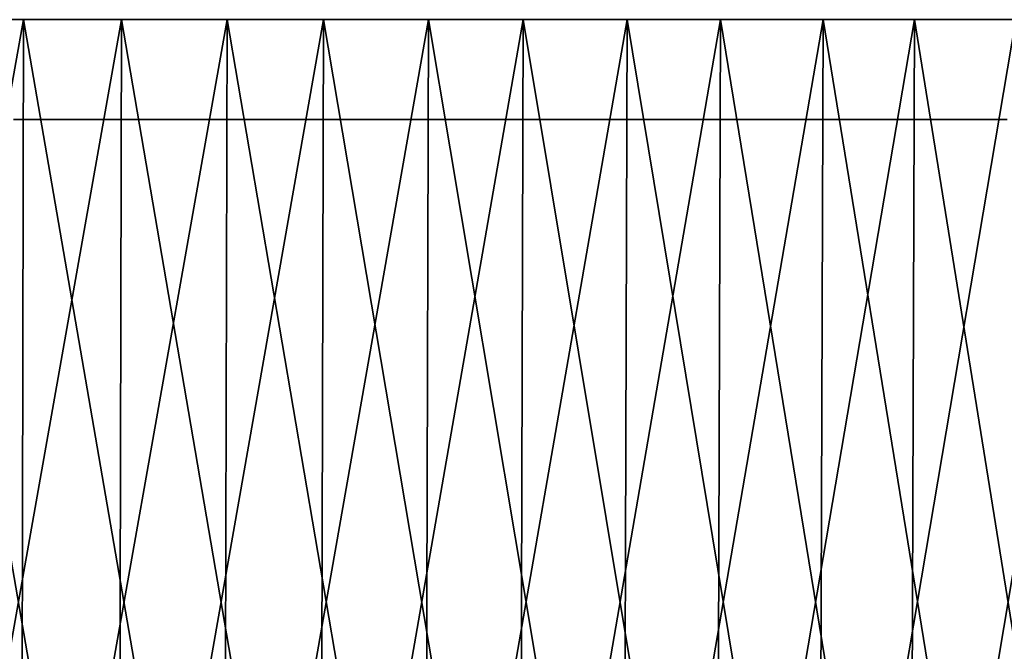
# Model space of a CAD drawing. Header units: millimetres. Extents: x -112 to 112, y -55 to 40.
# Tile 158 of 171: x 27 to 47, y -43 to -30. Entities that reach past the tile are written whole.
import ezdxf

# ---------------------------------------------------------------- set-up
doc = ezdxf.new("R2010")
doc.units = ezdxf.units.MM
doc.header["$LTSCALE"] = 52.148148
for name, color, linetype in [('122', 7, 'CONTINUOUS'), ('151', 7, 'CONTINUOUS'), ('152', 7, 'CONTINUOUS'), ('153', 7, 'CONTINUOUS'), ('154', 7, 'CONTINUOUS'), ('155', 7, 'CONTINUOUS')]:
    doc.layers.add(name, color=color, linetype=linetype)

msp = doc.modelspace()

# ---------------------------------------------------------------- linework, layer by layer
at = {"layer": '122', "color": 7, "linetype": 'Continuous', "true_color": 0xfdfffa}
for points in [[(26.939, -32, 2.985), (27.034, -32, 107.658), (27.06, -32, 2.798), (26.939, -32, 2.985)], [(27.142, -32, -2.628), (27.034, -32, -107.658), (27.06, -32, -2.798), (27.142, -32, -2.628)], [(27.197, -32, -2.468), (27.034, -32, -107.658), (27.142, -32, -2.628), (27.197, -32, -2.468)], [(27.228, -32, -2.317), (27.034, -32, -107.658), (27.197, -32, -2.468), (27.228, -32, -2.317)], [(27.237, -32, -2.173), (27.034, -32, -107.658), (27.228, -32, -2.317), (27.237, -32, -2.173)], [(27.034, -32, 107.658), (31.089, -32, 106.557), (27.06, -32, 2.798), (27.034, -32, 107.658)], [(27.034, -32, -107.658), (31.089, -32, 106.557), (31.089, -32, -106.557), (27.034, -32, -107.658)], [(31.089, -32, 106.557), (27.034, -32, -107.658), (27.237, -32, -2.173), (31.089, -32, 106.557)], [(27.06, -32, 2.798), (31.089, -32, 106.557), (27.142, -32, 2.628), (27.06, -32, 2.798)], [(27.142, -32, 2.628), (31.089, -32, 106.557), (27.197, -32, 2.468), (27.142, -32, 2.628)], [(27.197, -32, 2.468), (31.089, -32, 106.557), (27.228, -32, 2.317), (27.197, -32, 2.468)], [(27.228, -32, 2.317), (31.089, -32, 106.557), (27.237, -32, 2.173), (27.228, -32, 2.317)], [(27.237, -32, 2.173), (31.089, -32, 106.557), (27.237, -32, -2.173), (27.237, -32, 2.173)], [(31.089, -32, 106.557), (35.099, -32, 105.305), (31.089, -32, -106.557), (31.089, -32, 106.557)], [(31.089, -32, -106.557), (35.099, -32, 105.305), (35.099, -32, -105.305), (31.089, -32, -106.557)], [(35.099, -32, 105.305), (39.059, -32, 103.901), (35.099, -32, -105.305), (35.099, -32, 105.305)], [(35.099, -32, -105.305), (39.059, -32, 103.901), (39.059, -32, -103.901), (35.099, -32, -105.305)], [(39.059, -32, 103.901), (42.963, -32, 102.349), (39.059, -32, -103.901), (39.059, -32, 103.901)], [(39.059, -32, -103.901), (42.963, -32, 102.349), (42.963, -32, -102.349), (39.059, -32, -103.901)], [(42.963, -32, 102.349), (46.805, -32, 100.649), (42.963, -32, -102.349), (42.963, -32, 102.349)], [(42.963, -32, -102.349), (46.805, -32, 100.649), (46.805, -32, -100.649), (42.963, -32, -102.349)]]:
    msp.add_3dface(points, dxfattribs=at)
at = {"layer": '151', "color": 1, "linetype": 'Continuous'}
for points in [[(22.985, -53.294, -108.813), (27.087, -53.294, -107.865), (23.027, -30.003, -109.012), (22.985, -53.294, -108.813)], [(23.027, -30.003, -109.012), (27.087, -53.294, -107.865), (27.136, -30.003, -108.062), (23.027, -30.003, -109.012)], [(27.087, -53.294, -107.865), (31.149, -53.294, -106.763), (27.136, -30.003, -108.062), (27.087, -53.294, -107.865)], [(27.136, -30.003, -108.062), (31.149, -53.294, -106.763), (31.206, -30.003, -106.958), (27.136, -30.003, -108.062)], [(31.149, -53.294, -106.763), (35.167, -53.294, -105.508), (31.206, -30.003, -106.958), (31.149, -53.294, -106.763)], [(31.206, -30.003, -106.958), (35.167, -53.294, -105.508), (35.231, -30.003, -105.701), (31.206, -30.003, -106.958)], [(35.167, -53.294, -105.508), (39.134, -53.294, -104.101), (35.231, -30.003, -105.701), (35.167, -53.294, -105.508)], [(35.231, -30.003, -105.701), (39.134, -53.294, -104.101), (39.206, -30.003, -104.292), (35.231, -30.003, -105.701)], [(39.134, -53.294, -104.101), (43.045, -53.294, -102.546), (39.206, -30.003, -104.292), (39.134, -53.294, -104.101)], [(39.206, -30.003, -104.292), (43.045, -53.294, -102.546), (43.124, -30.003, -102.733), (39.206, -30.003, -104.292)], [(43.045, -53.294, -102.546), (46.895, -53.294, -100.844), (43.124, -30.003, -102.733), (43.045, -53.294, -102.546)], [(43.124, -30.003, -102.733), (46.895, -53.294, -100.844), (46.981, -30.003, -101.028), (43.124, -30.003, -102.733)]]:
    msp.add_3dface(points, dxfattribs=at)
at = {"layer": '152', "color": 1, "linetype": 'Continuous'}
for points in [[(27.136, -30.003, 108.062), (22.985, -53.294, 108.813), (23.027, -30.003, 109.012), (27.136, -30.003, 108.062)], [(27.087, -53.294, 107.865), (22.985, -53.294, 108.813), (27.136, -30.003, 108.062), (27.087, -53.294, 107.865)], [(31.206, -30.003, 106.958), (27.087, -53.294, 107.865), (27.136, -30.003, 108.062), (31.206, -30.003, 106.958)], [(31.149, -53.294, 106.763), (27.087, -53.294, 107.865), (31.206, -30.003, 106.958), (31.149, -53.294, 106.763)], [(35.231, -30.003, 105.701), (31.149, -53.294, 106.763), (31.206, -30.003, 106.958), (35.231, -30.003, 105.701)], [(35.167, -53.294, 105.508), (31.149, -53.294, 106.763), (35.231, -30.003, 105.701), (35.167, -53.294, 105.508)], [(39.206, -30.003, 104.292), (35.167, -53.294, 105.508), (35.231, -30.003, 105.701), (39.206, -30.003, 104.292)], [(39.134, -53.294, 104.101), (35.167, -53.294, 105.508), (39.206, -30.003, 104.292), (39.134, -53.294, 104.101)], [(43.124, -30.003, 102.733), (39.134, -53.294, 104.101), (39.206, -30.003, 104.292), (43.124, -30.003, 102.733)], [(43.045, -53.294, 102.546), (39.134, -53.294, 104.101), (43.124, -30.003, 102.733), (43.045, -53.294, 102.546)], [(46.981, -30.003, 101.028), (43.045, -53.294, 102.546), (43.124, -30.003, 102.733), (46.981, -30.003, 101.028)], [(46.895, -53.294, 100.844), (43.045, -53.294, 102.546), (46.981, -30.003, 101.028), (46.895, -53.294, 100.844)]]:
    msp.add_3dface(points, dxfattribs=at)
at = {"layer": '153', "color": 1, "linetype": 'Continuous'}
for points in [[(25.015, -30.003, -109.599), (29.096, -30.003, -108.587), (24.97, -53.302, -109.401), (25.015, -30.003, -109.599)], [(24.97, -53.302, -109.401), (29.096, -30.003, -108.587), (29.043, -53.302, -108.391), (24.97, -53.302, -109.401)], [(29.096, -30.003, -108.587), (33.136, -30.003, -107.423), (29.043, -53.302, -108.391), (29.096, -30.003, -108.587)], [(29.043, -53.302, -108.391), (33.136, -30.003, -107.423), (33.076, -53.302, -107.229), (29.043, -53.302, -108.391)], [(33.136, -30.003, -107.423), (37.129, -30.003, -106.109), (33.076, -53.302, -107.229), (33.136, -30.003, -107.423)], [(33.076, -53.302, -107.229), (37.129, -30.003, -106.109), (37.062, -53.302, -105.917), (33.076, -53.302, -107.229)], [(37.129, -30.003, -106.109), (41.071, -30.003, -104.646), (37.062, -53.302, -105.917), (37.129, -30.003, -106.109)], [(37.062, -53.302, -105.917), (41.071, -30.003, -104.646), (40.996, -53.302, -104.457), (37.062, -53.302, -105.917)], [(41.071, -30.003, -104.646), (44.955, -30.003, -103.038), (40.996, -53.302, -104.457), (41.071, -30.003, -104.646)], [(40.996, -53.302, -104.457), (44.955, -30.003, -103.038), (44.874, -53.302, -102.851), (40.996, -53.302, -104.457)], [(44.955, -30.003, -103.038), (48.776, -30.003, -101.285), (44.874, -53.302, -102.851), (44.955, -30.003, -103.038)], [(44.874, -53.302, -102.851), (48.776, -30.003, -101.285), (48.688, -53.302, -101.101), (44.874, -53.302, -102.851)]]:
    msp.add_3dface(points, dxfattribs=at)
at = {"layer": '154', "color": 1, "linetype": 'Continuous'}
for points in [[(24.97, -53.302, 109.401), (29.043, -53.302, 108.391), (25.015, -30.003, 109.599), (24.97, -53.302, 109.401)], [(25.015, -30.003, 109.599), (29.043, -53.302, 108.391), (29.096, -30.003, 108.587), (25.015, -30.003, 109.599)], [(29.043, -53.302, 108.391), (33.076, -53.302, 107.229), (29.096, -30.003, 108.587), (29.043, -53.302, 108.391)], [(29.096, -30.003, 108.587), (33.076, -53.302, 107.229), (33.136, -30.003, 107.423), (29.096, -30.003, 108.587)], [(33.076, -53.302, 107.229), (37.062, -53.302, 105.917), (33.136, -30.003, 107.423), (33.076, -53.302, 107.229)], [(33.136, -30.003, 107.423), (37.062, -53.302, 105.917), (37.129, -30.003, 106.109), (33.136, -30.003, 107.423)], [(37.062, -53.302, 105.917), (40.996, -53.302, 104.457), (37.129, -30.003, 106.109), (37.062, -53.302, 105.917)], [(37.129, -30.003, 106.109), (40.996, -53.302, 104.457), (41.071, -30.003, 104.646), (37.129, -30.003, 106.109)], [(40.996, -53.302, 104.457), (44.874, -53.302, 102.851), (41.071, -30.003, 104.646), (40.996, -53.302, 104.457)], [(41.071, -30.003, 104.646), (44.874, -53.302, 102.851), (44.955, -30.003, 103.038), (41.071, -30.003, 104.646)], [(44.874, -53.302, 102.851), (48.688, -53.302, 101.101), (44.955, -30.003, 103.038), (44.874, -53.302, 102.851)], [(44.955, -30.003, 103.038), (48.688, -53.302, 101.101), (48.776, -30.003, 101.285), (44.955, -30.003, 103.038)]]:
    msp.add_3dface(points, dxfattribs=at)
at = {"layer": '155', "color": 1, "linetype": 'Continuous'}
for points in [[(23.027, -30.003, -109.012), (29.096, -30.003, -108.587), (25.015, -30.003, -109.599), (23.027, -30.003, -109.012)], [(23.027, -30.003, -109.012), (27.136, -30.003, -108.062), (29.096, -30.003, -108.587), (23.027, -30.003, -109.012)], [(27.136, -30.003, 108.062), (23.027, -30.003, 109.012), (29.096, -30.003, 108.587), (27.136, -30.003, 108.062)], [(23.027, -30.003, 109.012), (25.015, -30.003, 109.599), (29.096, -30.003, 108.587), (23.027, -30.003, 109.012)], [(27.136, -30.003, -108.062), (31.206, -30.003, -106.958), (33.136, -30.003, -107.423), (27.136, -30.003, -108.062)], [(27.136, -30.003, -108.062), (33.136, -30.003, -107.423), (29.096, -30.003, -108.587), (27.136, -30.003, -108.062)], [(31.206, -30.003, 106.958), (27.136, -30.003, 108.062), (33.136, -30.003, 107.423), (31.206, -30.003, 106.958)], [(27.136, -30.003, 108.062), (29.096, -30.003, 108.587), (33.136, -30.003, 107.423), (27.136, -30.003, 108.062)], [(31.206, -30.003, -106.958), (37.129, -30.003, -106.109), (33.136, -30.003, -107.423), (31.206, -30.003, -106.958)], [(31.206, -30.003, -106.958), (35.231, -30.003, -105.701), (37.129, -30.003, -106.109), (31.206, -30.003, -106.958)], [(35.231, -30.003, 105.701), (31.206, -30.003, 106.958), (37.129, -30.003, 106.109), (35.231, -30.003, 105.701)], [(31.206, -30.003, 106.958), (33.136, -30.003, 107.423), (37.129, -30.003, 106.109), (31.206, -30.003, 106.958)], [(35.231, -30.003, -105.701), (41.071, -30.003, -104.646), (37.129, -30.003, -106.109), (35.231, -30.003, -105.701)], [(35.231, -30.003, -105.701), (39.206, -30.003, -104.292), (41.071, -30.003, -104.646), (35.231, -30.003, -105.701)], [(39.206, -30.003, 104.292), (35.231, -30.003, 105.701), (41.071, -30.003, 104.646), (39.206, -30.003, 104.292)], [(35.231, -30.003, 105.701), (37.129, -30.003, 106.109), (41.071, -30.003, 104.646), (35.231, -30.003, 105.701)], [(39.206, -30.003, -104.292), (44.955, -30.003, -103.038), (41.071, -30.003, -104.646), (39.206, -30.003, -104.292)], [(39.206, -30.003, -104.292), (43.124, -30.003, -102.733), (44.955, -30.003, -103.038), (39.206, -30.003, -104.292)], [(43.124, -30.003, 102.733), (39.206, -30.003, 104.292), (44.955, -30.003, 103.038), (43.124, -30.003, 102.733)], [(39.206, -30.003, 104.292), (41.071, -30.003, 104.646), (44.955, -30.003, 103.038), (39.206, -30.003, 104.292)], [(43.124, -30.003, -102.733), (48.776, -30.003, -101.285), (44.955, -30.003, -103.038), (43.124, -30.003, -102.733)], [(43.124, -30.003, -102.733), (46.981, -30.003, -101.028), (48.776, -30.003, -101.285), (43.124, -30.003, -102.733)], [(46.981, -30.003, 101.028), (43.124, -30.003, 102.733), (48.776, -30.003, 101.285), (46.981, -30.003, 101.028)], [(43.124, -30.003, 102.733), (44.955, -30.003, 103.038), (48.776, -30.003, 101.285), (43.124, -30.003, 102.733)]]:
    msp.add_3dface(points, dxfattribs=at)

doc.saveas('drawing.dxf')
